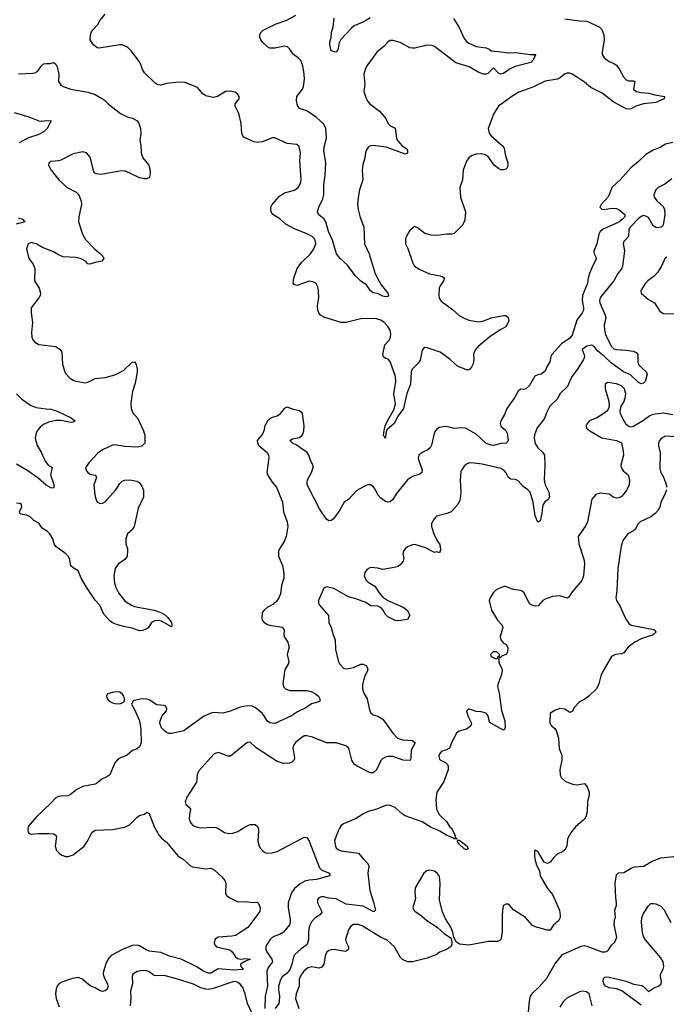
# Model space of a CAD drawing. Header units: inches. Extents: x 1473912 to 1647258, y 640388 to 773423.
# Tile 171 of 256: x 1560855 to 1566116, y 668584 to 676594. Entities that reach past the tile are written whole.
import ezdxf

# ---------------------------------------------------------------- set-up
doc = ezdxf.new("R2010")
doc.units = ezdxf.units.IN
doc.header["$MEASUREMENT"] = 0
doc.layers.add('B5666', color=7, linetype='Continuous')
doc.layers.add('B5667', color=7, linetype='Continuous')

msp = doc.modelspace()

# ---------------------------------------------------------------- linework, layer by layer
at = {"layer": 'B5666', "color": 5}
for points, elevation in [([(1560922, 670000), (1560923.6, 669983.6), (1560932.2, 669972.2), (1560947.9, 669967.9), (1561010, 669974.3), (1561092.5, 669972.5), (1561130, 669970.8), (1561143.5, 669963.5), (1561154.8, 669950), (1561143, 669870), (1561155.2, 669835.2), (1561178.8, 669810), (1561198.3, 669798.3), (1561230, 669786.4), (1561250, 669785.3), (1561290, 669800.3), (1561378.9, 669870), (1561408, 669910), (1561437, 669970), (1561450, 669987.3), (1561469.2, 670000)], 820), ([(1561965.5, 670000), (1561990, 669957.4), (1562010, 669934.3), (1562050, 669903.1), (1562144.9, 669790), (1562184.2, 669764.2), (1562244.9, 669710), (1562262, 669702), (1562370, 669686.7), (1562410.2, 669690.2), (1562438.4, 669678.4), (1562500.4, 669620.4), (1562525.3, 669590), (1562531.5, 669570), (1562529.1, 669489.1), (1562538.4, 669470), (1562565.5, 669450), (1562630, 669417.8), (1562690, 669420.3), (1562750, 669412.7), (1562790, 669414.8), (1562796, 669410), (1562812, 669370), (1562810, 669339), (1562710.2, 669209.8), (1562610, 669144.8), (1562581.5, 669138.5), (1562470, 669129.8), (1562446.4, 669113.6), (1562438.8, 669090), (1562440.7, 669070), (1562457.6, 669050), (1562565.6, 669025.6), (1562584.9, 669010), (1562610, 668970.4), (1562630, 668955.8), (1562650, 668952), (1562696.7, 668956.7), (1562731, 668950), (1562686.8, 668933.2), (1562651, 668910), (1562654.8, 668890), (1562673.4, 668870), (1562670, 668866), (1562598.2, 668861.8), (1562470, 668871.2), (1562410, 668837.8), (1562390, 668836.8), (1562350, 668853), (1562290.3, 668890.3), (1562170, 668951.6), (1562075.3, 668975.3), (1562004.6, 669004.6), (1561910, 669016.2), (1561885.6, 669025.6), (1561830, 669058.7), (1561810, 669064.5), (1561770, 669060.8), (1561690.9, 669029.1), (1561598.6, 668981.4), (1561579.8, 668960.2), (1561559.6, 668920.4), (1561537.1, 668850), (1561535.5, 668830), (1561542.3, 668802.3), (1561570.1, 668750.1), (1561573.5, 668730), (1561568.9, 668710), (1561550, 668694.5), (1561530, 668688.4), (1561510, 668692.4), (1561470, 668718.7), (1561430, 668733), (1561361.6, 668790), (1561330, 668800.8), (1561285.6, 668794.4), (1561197.2, 668762.8), (1561173, 668750), (1561162.4, 668737.6), (1561151.3, 668708.7), (1561146.9, 668670), (1561153, 668630), (1561175.8, 668564.2)], 820), ([(1562491.7, 670000), (1562520.3, 669980.3), (1562553.5, 669973.5), (1562590, 669977.3), (1562630.7, 669989.3), (1562647.4, 670000)], 840), ([(1562798.4, 670000), (1562799.3, 669990), (1562793.7, 669910), (1562803.7, 669870), (1562814.9, 669850), (1562830, 669834.9), (1562850, 669818), (1562870, 669813.4), (1562910, 669815.5), (1562950, 669826.4), (1563150, 669933.7), (1563170, 669942.4), (1563190, 669942), (1563210, 669910.8), (1563294.2, 669694.2), (1563314.5, 669674.5), (1563374.8, 669650), (1563378, 669630), (1563270, 669600.3), (1563210, 669594.8), (1563175, 669585), (1563136.3, 669563.7), (1563090, 669525.1), (1563065.3, 669490), (1563040.3, 669410), (1563038.3, 669370), (1563056.1, 669270), (1563056.9, 669250), (1563051.3, 669230), (1563001.7, 669170), (1562970, 669150.7), (1562930, 669139), (1562910, 669126.8), (1562892.3, 669110), (1562865, 669070), (1562856.5, 669050), (1562856.8, 669030), (1562864.8, 669010), (1562906.6, 668950), (1562911.3, 668930), (1562876.7, 668883.3), (1562865.9, 668850), (1562870.4, 668730), (1562852, 668650), (1562850.8, 668550)], 840), ([(1563449.7, 670000), (1563422.6, 669930), (1563417.5, 669910), (1563423.2, 669870), (1563430, 669857.6), (1563450, 669840.3), (1563470, 669831.8), (1563612, 669812), (1563650, 669766), (1563688, 669730), (1563695.8, 669710), (1563687.2, 669650), (1563702.8, 669510), (1563734.2, 669414.2), (1563750, 669348.7), (1563739.9, 669340.1), (1563730, 669338.5), (1563650, 669381.7), (1563510, 669397.4), (1563430, 669442.9), (1563370, 669447.2), (1563330, 669458.8), (1563310, 669459.3), (1563290.2, 669449.8), (1563282.1, 669437.9), (1563277.8, 669430), (1563279.3, 669410), (1563308.8, 669350), (1563312.2, 669330), (1563295.5, 669310), (1563255.8, 669284.2), (1563230, 669253.6), (1563210.2, 669210), (1563204.2, 669170), (1563204.5, 669110), (1563197.9, 669082.1), (1563190, 669068.5), (1563144.2, 669035.8), (1563092.4, 668987.6), (1563082.6, 668970), (1563070, 668909.6), (1563054.8, 668870), (1563030, 668837.1), (1562990, 668806.9), (1562976.5, 668783.5), (1562961.4, 668730), (1562960.2, 668700.2), (1562968.8, 668648.8), (1562967.5, 668610), (1562962.3, 668590), (1562933, 668550)], 860), ([(1565356, 670000), (1565340.3, 669979.7), (1565313, 669930), (1565307.7, 669870), (1565290, 669839.5), (1565270, 669825.1), (1565231.7, 669808.3), (1565200.7, 669779.3), (1565170, 669739), (1565150, 669728.7), (1565120.9, 669740.9), (1565070, 669828), (1565050, 669838), (1565044.7, 669830), (1565044, 669790), (1565050, 669754), (1565062.8, 669710), (1565082.8, 669670), (1565088.5, 669630), (1565150, 669524.9), (1565190, 669478.4), (1565247.6, 669350), (1565253.2, 669306.8), (1565251.2, 669288.8), (1565238.2, 669261.8), (1565196.4, 669223.6), (1565170, 669186), (1565150, 669186), (1565050, 669214), (1565026.2, 669226.2), (1564970, 669289.6), (1564873.4, 669353.4), (1564840.7, 669390), (1564830, 669398), (1564810, 669399.6), (1564792.2, 669387.8), (1564785.7, 669370), (1564781.3, 669310), (1564781.3, 669170), (1564770, 669108), (1564746, 669094), (1564670, 669094.7), (1564510, 669065.1), (1564433.2, 669073.2), (1564408.9, 669088.9), (1564387.3, 669127.3), (1564379, 669170), (1564363.7, 669210), (1564318.3, 669278.3), (1564296.1, 669336.1), (1564269.7, 669430), (1564277.2, 669570), (1564270, 669624), (1564251.2, 669651.2), (1564230, 669666.6), (1564190, 669675.1), (1564167.3, 669670), (1564143.7, 669650), (1564073.1, 669530), (1564068.8, 669490), (1564074.9, 669445.1), (1564053.4, 669370), (1564060.7, 669350), (1564070, 669342), (1564123.9, 669303.9), (1564166.4, 669266.4), (1564250.4, 669210.4), (1564310, 669157.3), (1564363.6, 669123.6), (1564372, 669092), (1564371.6, 669071.6), (1564361, 669050), (1564326.8, 669030), (1564271.7, 669008.3), (1564247.7, 668990), (1564170, 668958.4), (1564050, 668929.8), (1564010, 668928.6), (1563970, 668948.7), (1563950, 668966.9), (1563905.3, 669050), (1563845.4, 669105.4), (1563790, 669130.5), (1563641.5, 669221.5), (1563610, 669232.8), (1563570, 669232.4), (1563550, 669219.7), (1563530.2, 669190), (1563506.4, 669110), (1563510.5, 669090), (1563530.4, 669050), (1563530, 669029.5), (1563505.7, 669014.3), (1563410, 669028.4), (1563390, 669027.4), (1563370, 669020.3), (1563352.7, 669007.3), (1563342.7, 668990), (1563329.5, 668910.5), (1563314.1, 668885.9), (1563290, 668876.8), (1563230, 668889.8), (1563200.4, 668879.6), (1563166.5, 668853.5), (1563150, 668832.4), (1563130, 668791.8), (1563128.3, 668730), (1563104.8, 668670), (1563098.3, 668630), (1563127.2, 668550)], 880), ([(1564377.5, 670000), (1564392.7, 669970), (1564400.7, 669940.7), (1564414, 669926), (1564391, 669929), (1564378.3, 669938.3), (1564330, 669955.8), (1564272.9, 669992.9), (1564255.9, 670000)], 860), ([(1564992.9, 668492.9), (1565001.5, 668610), (1565010.7, 668650), (1565030, 668677.1), (1565077.9, 668722.1), (1565143.9, 668796.1), (1565209.9, 668910.1), (1565270, 668989.1), (1565423, 669057), (1565450, 669060.9), (1565470, 669057.8), (1565590, 669010.2), (1565615.3, 669010), (1565630, 669014.4), (1565649.5, 669030), (1565670, 669064), (1565697.6, 669090), (1565712.6, 669130), (1565691.6, 669230), (1565695.6, 669270), (1565703.6, 669290), (1565697.7, 669350), (1565710.7, 669389.3), (1565711.7, 669410), (1565704.2, 669450), (1565700.6, 669570), (1565710, 669636), (1565725.9, 669654.1), (1565770, 669656.4), (1565828.8, 669691.2), (1565857.6, 669702.4), (1565931.6, 669708.4), (1565994.9, 669745.1), (1566070, 669776.5), (1566230, 669792)], 880), ([(1565910, 668575.8), (1565754.5, 668694.5), (1565710, 668708.8), (1565650, 668719.1), (1565622, 668730), (1565606.3, 668750), (1565603, 668770), (1565605.7, 668794.3), (1565616.6, 668803.4), (1565630, 668807), (1565650, 668805.3), (1565790, 668773.1), (1565848.1, 668748.1), (1565915.5, 668735.5), (1565930, 668727.6), (1565970, 668687.3), (1566019.8, 668720.2), (1566051.6, 668730), (1566074.3, 668750), (1566076.4, 668770), (1566068, 668810), (1566069.7, 668830), (1566091, 668869), (1566096.3, 668890), (1566089.2, 668929.2), (1566070, 668962.6), (1565947.2, 669107.2), (1565930, 669136.2), (1565921, 669170), (1565914.2, 669250), (1565916.8, 669290), (1565930, 669322.4), (1565970, 669386), (1565990, 669402.8), (1566010, 669404.9), (1566030, 669400.5), (1566070, 669381.6), (1566095.3, 669355.3), (1566153.4, 669250)], 860), ([(1562746.2, 668510), (1562709.9, 668590), (1562689.3, 668670), (1562670, 668721.7), (1562650, 668748.7), (1562630, 668762.4), (1562610, 668768.4), (1562590, 668767.6), (1562428.3, 668711.7), (1562395, 668705), (1562370, 668706), (1562330, 668718.5), (1562270, 668747.6), (1562130, 668791.6), (1562030, 668817.1), (1561970, 668814.6), (1561950, 668818.8), (1561908.9, 668848.9), (1561890, 668856.5), (1561850, 668858.8), (1561810, 668850.9), (1561777.1, 668830), (1561770.3, 668810), (1561773.7, 668750), (1561757.8, 668690), (1561760.8, 668630), (1561754.9, 668570)], 840), ([(1565512.4, 668570), (1565489, 668669), (1565466.2, 668686.2), (1565431, 668691), (1565410, 668686.5), (1565307.6, 668632.4), (1565275.5, 668604.5), (1565250, 668560.4)], 880)]:
    msp.add_lwpolyline(points, dxfattribs=dict(at, elevation=elevation))
at = {"layer": 'B5666', "color": 5, "elevation": 860}
msp.add_lwpolyline([(1564490, 669841.2), (1564470, 669849.6), (1564426.6, 669890), (1564415.3, 669910), (1564421.2, 669918.8), (1564430, 669918.8), (1564450, 669906.8), (1564496.3, 669870), (1564504.7, 669850)], close=True, dxfattribs=at)
at = {"layer": 'B5667', "color": 5}
for points, elevation in [([(1565290, 676601.7), (1565410, 676584.9), (1565470, 676581.7), (1565570, 676535.5), (1565590, 676514.8), (1565606.7, 676470), (1565610.2, 676430), (1565592.6, 676330), (1565594.9, 676310), (1565610, 676284.2), (1565650, 676252.7), (1565690, 676238.4), (1565710, 676223), (1565735.5, 676190), (1565767.3, 676130), (1565790, 676104.9), (1565810, 676095.5), (1565850, 676097.1), (1565860.7, 676090), (1565847.9, 676030), (1565870, 676010.2), (1565910, 676001.3), (1565970, 675997.6), (1566022.8, 675982.8), (1566101, 675970), (1566099.5, 675950), (1566030, 675921), (1565930, 675909.1), (1565867.3, 675890), (1565830, 675869.6), (1565810, 675866), (1565790.2, 675869.8), (1565690, 675923.6), (1565595.2, 675995.2), (1565502.4, 676042.4), (1565450, 676085.9), (1565385.8, 676130), (1565348.6, 676151.4), (1565330, 676158.7), (1565310, 676159.9), (1565288.1, 676151.9), (1565255, 676125), (1565230, 676111.5), (1565130, 676095), (1565030, 676044.5), (1564914.9, 676005.1), (1564850, 675964.4), (1564750, 675889.7), (1564712.9, 675830), (1564666, 675710), (1564675.5, 675670), (1564690.4, 675650), (1564779.3, 675570), (1564795.5, 675550), (1564807.2, 675487.2), (1564827.3, 675430), (1564827.3, 675410), (1564821, 675390), (1564810, 675379), (1564790, 675372.7), (1564770, 675372.7), (1564750, 675382.7), (1564716, 675410), (1564662.7, 675482.7), (1564638, 675498), (1564603.3, 675503.3), (1564570, 675500.5), (1564537.3, 675490), (1564510, 675471.6), (1564490, 675442.7), (1564462, 675370), (1564458.4, 675290), (1564437.1, 675230), (1564442.4, 675150), (1564483.1, 675030), (1564477, 674963), (1564458.4, 674921.6), (1564390, 674855.3), (1564370, 674849), (1564330, 674849.3), (1564250, 674838), (1564202, 674842), (1564150, 674854), (1564090, 674904), (1564068.3, 674911.7), (1564030, 674878), (1564010, 674848), (1563994.8, 674810), (1563994.8, 674770), (1564012.7, 674732.7), (1564050, 674621), (1564068.2, 674590), (1564110, 674562), (1564190, 674526), (1564288.9, 674508.9), (1564310, 674490.6), (1564303.7, 674470), (1564275.3, 674430), (1564267.2, 674410), (1564264.4, 674355.6), (1564269, 674329), (1564283.7, 674303.7), (1564376.6, 674236.6), (1564430, 674187), (1564470, 674164.9), (1564510, 674150.4), (1564590, 674136), (1564630, 674144.6), (1564691.1, 674168.9), (1564790, 674187.6), (1564810, 674186.5), (1564830.1, 674170.1), (1564834.8, 674150), (1564830.1, 674130), (1564810, 674094.8), (1564770, 674075), (1564683.7, 674016.2), (1564585, 673935), (1564566.3, 673913.7), (1564552.9, 673890), (1564548, 673870), (1564549.6, 673830), (1564544.5, 673795.5), (1564532.1, 673767.9), (1564516.5, 673750), (1564510, 673745.4), (1564490, 673744.5), (1564416.4, 673776.4), (1564358.5, 673830), (1564277.2, 673890), (1564170, 673923.2), (1564150, 673926.2), (1564140.6, 673919.4), (1564130, 673905.1), (1564114.5, 673825.5), (1564098.7, 673801.3), (1564049.4, 673750.6), (1564040.1, 673730), (1564033.7, 673630), (1564005.8, 673554.2), (1563976.6, 673430), (1563934.8, 673370), (1563902.7, 673310), (1563842.2, 673257.8), (1563832.8, 673230), (1563830, 673188.7), (1563824.1, 673204.1), (1563815.3, 673210), (1563816.4, 673236.4), (1563829.8, 673289.8), (1563847.1, 673330), (1563900.3, 673419.7), (1563911.7, 673470), (1563898.8, 673550), (1563915.7, 673650), (1563912.6, 673690), (1563870, 673812.3), (1563851.9, 673831.9), (1563830, 673837.6), (1563814.5, 673850), (1563809.8, 673869.8), (1563826.6, 673950), (1563863.1, 673990), (1563873.3, 674010), (1563874.9, 674034.9), (1563868.4, 674068.4), (1563850, 674099.3), (1563819.3, 674130), (1563792.7, 674150), (1563750, 674162.4), (1563630, 674161.4), (1563510, 674130.9), (1563470.3, 674129.7), (1563337, 674170), (1563303.5, 674190), (1563287.8, 674210), (1563280.7, 674230), (1563279.4, 674270), (1563288.2, 674330), (1563286.9, 674386.9), (1563280.8, 674420.8), (1563267.7, 674447.7), (1563241.2, 674461.2), (1563210, 674465.6), (1563112.9, 674432.9), (1563090, 674438.4), (1563081.3, 674450), (1563086.2, 674490), (1563111.6, 674570), (1563150, 674621.6), (1563220.7, 674690), (1563248.9, 674730), (1563263.5, 674770), (1563263.1, 674790), (1563254.7, 674810), (1563235.1, 674830), (1563206.1, 674846.1), (1563090, 674893.4), (1563020.5, 674930), (1562973, 674973), (1562915.8, 675010), (1562901.7, 675030), (1562897.7, 675050), (1562899.7, 675070), (1562908.7, 675090), (1562970, 675157.3), (1563010, 675185.8), (1563091.6, 675208.4), (1563119.7, 675230), (1563139.6, 675260.4), (1563145, 675290), (1563134.7, 675445.3), (1563139.1, 675510), (1563130, 675561.2), (1563110, 675578), (1563030, 675586), (1562930, 675632.9), (1562910, 675631.7), (1562830, 675599.2), (1562790, 675594.7), (1562761.5, 675601.5), (1562679.7, 675639.7), (1562669.8, 675649.8), (1562662.6, 675670), (1562656.8, 675750), (1562638.7, 675830), (1562609.2, 675890), (1562609, 675910), (1562642, 675950), (1562642, 675970), (1562628, 675990), (1562604.7, 676004.7), (1562570, 676014), (1562530, 676009.3), (1562464.7, 675970), (1562430, 675962), (1562370, 675974), (1562344.5, 675990), (1562302, 676042), (1562202.2, 676082.2), (1562150, 676086.4), (1562050, 676075.1), (1562002.7, 676062.7), (1561983.2, 676063.2), (1561957.5, 676077.5), (1561870, 676160.5), (1561853.7, 676190), (1561842, 676230), (1561831.1, 676250), (1561760.9, 676340.9), (1561731.2, 676371.2), (1561690, 676388.9), (1561670, 676389.8), (1561502.5, 676362.5), (1561486, 676366), (1561456, 676390), (1561429.4, 676430), (1561432, 676470), (1561438, 676490), (1561450, 676510.8), (1561490, 676556), (1561510, 676591), (1561550, 676638)], 780), ([(1564383.4, 676603.4), (1564430.8, 676530.8), (1564470, 676440.4), (1564490, 676417), (1564510, 676402.3), (1564570, 676376.9), (1564650, 676364.2), (1564674.4, 676354.4), (1564690, 676342), (1564716.8, 676336.8), (1564750, 676336.5), (1564830, 676325.3), (1564890, 676326.4), (1565010, 676310.4), (1565054, 676310), (1565043.6, 676296.4), (1565044.7, 676290), (1565034, 676270), (1565013.5, 676246.5), (1564886.6, 676213.4), (1564845.3, 676194.7), (1564790, 676156.2), (1564770, 676151.6), (1564750, 676158.4), (1564710, 676202.7), (1564662.6, 676157.4), (1564650, 676151.1), (1564630, 676152), (1564590, 676163.5), (1564511.1, 676211.1), (1564404.3, 676244.3), (1564230, 676376.5), (1564210, 676383.7), (1564170, 676386.4), (1564070, 676361.3), (1564050, 676361.3), (1564030, 676366.3), (1563950, 676408.2), (1563890, 676425.6), (1563870, 676423.6), (1563850.6, 676410), (1563821, 676379), (1563760.5, 676330), (1563680.2, 676219.8), (1563664.9, 676190), (1563656.1, 676150), (1563664.2, 676070), (1563656, 676010), (1563670, 675961.3), (1563687.5, 675927.5), (1563703.2, 675910), (1563781.6, 675850), (1563817.3, 675810), (1563834, 675790), (1563851, 675751), (1563871.1, 675731.1), (1563910, 675711.3), (1563921, 675630), (1563930, 675612), (1563966.8, 675566.8), (1564003.6, 675543.6), (1564011, 675530), (1564010, 675508), (1563990, 675501.2), (1563837.8, 675557.8), (1563730, 675569.8), (1563710, 675567.6), (1563690, 675555.8), (1563673.4, 675530), (1563667.7, 675512.3), (1563662.4, 675470), (1563645.7, 675414.3), (1563641.8, 675370), (1563647.9, 675292.1), (1563619.6, 675210), (1563608, 675148), (1563604.4, 675090), (1563609, 675049), (1563624.8, 674984.8), (1563655.5, 674910), (1563659.3, 674770), (1563698.4, 674690), (1563747, 674527), (1563796.1, 674436.1), (1563850.7, 674370), (1563854.8, 674350), (1563850, 674342), (1563830, 674339), (1563810, 674344), (1563765.6, 674365.6), (1563730, 674373.2), (1563710, 674389.3), (1563675.9, 674435.9), (1563630, 674466), (1563586, 674510), (1563518.7, 674598.7), (1563461.6, 674650), (1563433.3, 674690), (1563399.3, 674799.3), (1563368, 674870), (1563344.7, 674950), (1563331, 674971), (1563287.6, 675010), (1563278.7, 675030), (1563289.6, 675070), (1563322.8, 675137.2), (1563329.8, 675170), (1563329, 675250), (1563340.2, 675330), (1563345, 675430), (1563330.4, 675530.4), (1563334.4, 675570), (1563350.4, 675630), (1563346.8, 675710), (1563330, 675744.2), (1563270, 675798.4), (1563190, 675852.1), (1563132.5, 675872.5), (1563114.9, 675894.9), (1563106.2, 675933.8), (1563109.8, 675970), (1563155.7, 676030), (1563162.9, 676050), (1563171, 676109), (1563169.9, 676149.9), (1563159.6, 676219.6), (1563141.8, 676261.8), (1563122.2, 676282.2), (1563083.6, 676310), (1563050, 676358), (1563033.4, 676373.4), (1563010, 676377.7), (1562930, 676361.4), (1562890, 676363), (1562870, 676374.5), (1562830, 676412), (1562816.9, 676430), (1562809.8, 676449.8), (1562809.7, 676470), (1562816.3, 676490), (1562835.1, 676510), (1562940.8, 676559.2), (1563029.8, 676590.2), (1563102.7, 676630)], 760), ([(1563706, 676610), (1563676, 676590), (1563641, 676570), (1563576.4, 676543.6), (1563554, 676526), (1563467.5, 676432.5), (1563454.6, 676405.4), (1563442.8, 676350), (1563431, 676330), (1563390, 676342), (1563379.5, 676390), (1563379.6, 676410), (1563389.7, 676450), (1563392.3, 676490), (1563404.8, 676535.2), (1563413.3, 676606.7)], 740), ([(1560846.4, 676153.6), (1560962, 676158), (1560978.3, 676161.7), (1561004.1, 676175.9), (1561030, 676214.8), (1561050, 676234.8), (1561070, 676238.8), (1561103.1, 676236.9), (1561130, 676244.7), (1561139.8, 676239.8), (1561150, 676232), (1561161, 676210), (1561174, 676150), (1561171, 676090), (1561190, 676062.8), (1561210, 676050.8), (1561272, 676030), (1561410, 676004.9), (1561470, 675986.3), (1561542, 675942), (1561574.8, 675910), (1561676, 675830), (1561730, 675803), (1561773.8, 675793.8), (1561810.6, 675770), (1561825.5, 675750), (1561838, 675710), (1561840.4, 675670), (1561833, 675610), (1561840.7, 675570), (1561842.4, 675510), (1561858.4, 675470), (1561904.9, 675410), (1561916.5, 675370), (1561917.6, 675342.4), (1561910.3, 675309.7), (1561890, 675300.7), (1561870, 675299.7), (1561830, 675308.5), (1561710, 675363.5), (1561670, 675362.2), (1561515.9, 675335.9), (1561480.1, 675340.1), (1561466.2, 675346.2), (1561458.4, 675358.4), (1561430, 675476), (1561399.3, 675510), (1561370, 675518.4), (1561290, 675503.7), (1561190, 675451.5), (1561170, 675445.6), (1561110, 675441.2), (1561091.3, 675430), (1561090.8, 675410), (1561110.5, 675370), (1561174, 675290), (1561240.7, 675230), (1561314.8, 675190), (1561335.5, 675170), (1561356.7, 675116.7), (1561359.3, 675090), (1561337.3, 674990), (1561334, 674950), (1561365.3, 674850), (1561390, 674806), (1561466.4, 674726.4), (1561512.7, 674690), (1561530.5, 674670), (1561539.1, 674650), (1561524.7, 674630), (1561470, 674619.5), (1561424.8, 674604.8), (1561410, 674609.2), (1561389.6, 674630), (1561351.4, 674651.4), (1561310, 674659.3), (1561210, 674665.3), (1561170, 674680.9), (1561130, 674704.4), (1561040.1, 674740.1), (1560990, 674769.3), (1560950, 674781.2), (1560924.7, 674770), (1560910.8, 674730), (1560931, 674650), (1560964.9, 674604.9), (1560977.3, 674570), (1560975.5, 674470), (1561014.4, 674410), (1561025.3, 674370), (1561022, 674350), (1561012.2, 674330), (1560948.9, 674250), (1560947.6, 674210), (1560960.4, 674130), (1560952.4, 674050), (1560955.5, 674010), (1560963, 673990), (1560977.3, 673970), (1561010, 673950.5), (1561150, 673934.9), (1561186, 673910), (1561197.4, 673890), (1561203.7, 673790), (1561222.4, 673730), (1561234.4, 673710), (1561261.6, 673681.6), (1561290, 673661.3), (1561312.8, 673652.8), (1561390, 673639.6), (1561410, 673644.4), (1561470, 673674), (1561550, 673683.7), (1561630, 673705.3), (1561700.9, 673739.1), (1561770, 673806.8), (1561790, 673810.7), (1561802.8, 673790), (1561810, 673754), (1561810, 673726), (1561795.8, 673635.8), (1561774, 673570), (1561765.1, 673514.9), (1561760.2, 673470), (1561762.3, 673430), (1561776, 673396), (1561816.4, 673350), (1561863.1, 673250), (1561874, 673210), (1561872.7, 673150), (1561850, 673124.7), (1561810, 673115.1), (1561710, 673120.7), (1561630, 673135.1), (1561610, 673131.8), (1561530, 673095.1), (1561492.2, 673067.8), (1561418.8, 672990), (1561390.9, 672949.1), (1561395.5, 672930), (1561409.3, 672909.3), (1561430, 672897.6), (1561468.4, 672888.4), (1561477.6, 672877.6), (1561480.5, 672870), (1561457.8, 672810), (1561467.1, 672727.1), (1561474.8, 672694.8), (1561486.7, 672670), (1561510, 672657), (1561530, 672660.3), (1561550, 672672), (1561568, 672690), (1561636.9, 672770), (1561670, 672820.7), (1561690, 672839.1), (1561710, 672847.3), (1561750, 672851), (1561810, 672838.8), (1561830, 672826), (1561850, 672798), (1561863.4, 672763.4), (1561861.3, 672710), (1561819.9, 672620.1), (1561786.4, 672470), (1561772.9, 672447.1), (1561733, 672410), (1561718, 672370), (1561718, 672330), (1561731.9, 672291.9), (1561733.7, 672273.7), (1561728.5, 672230), (1561710, 672203.6), (1561655.8, 672164.2), (1561632.6, 672130), (1561621.8, 672070), (1561627.7, 672010), (1561639.8, 671970), (1561658.9, 671930), (1561709.1, 671869.1), (1561730, 671852.4), (1561764.4, 671830), (1561790, 671819.7), (1561950, 671789.5), (1562003.1, 671770), (1562040.3, 671750), (1562060.3, 671730), (1562090.3, 671690), (1562094, 671670), (1562090, 671655.3), (1562010, 671700.5), (1561990, 671706.3), (1561955.8, 671704.2), (1561926.8, 671690), (1561902.8, 671650), (1561890, 671639.3), (1561855.1, 671624.9), (1561830, 671623), (1561770, 671645.1), (1561713.4, 671653.4), (1561652.2, 671672.2), (1561610, 671688.2), (1561590, 671702.4), (1561538.7, 671758.7), (1561506, 671830), (1561470.5, 671870.5), (1561398.1, 671978.1), (1561356.1, 672050), (1561332, 672110), (1561290, 672134.5), (1561272.3, 672150), (1561259.7, 672210), (1561249.7, 672229.7), (1561229.8, 672249.8), (1561148.7, 672308.7), (1561136.3, 672330), (1561124.2, 672370), (1561101.1, 672410), (1561082.4, 672430), (1561038.4, 672458.4), (1561010, 672497), (1560970, 672520.9), (1560939.3, 672550), (1560910, 672562.6), (1560868, 672570), (1560857.2, 672577.2), (1560852.7, 672590), (1560871.8, 672631.8), (1560869, 672650), (1560856.9, 672656.9), (1560830, 672662)], 780), ([(1560810, 675840.4), (1560930, 675804.9), (1561011.9, 675771.9), (1561030, 675768.4), (1561073.5, 675773.5), (1561111.3, 675770), (1561079, 675710), (1561055.5, 675684.5), (1561010, 675660.7), (1560927.2, 675632.8), (1560850, 675591.2)], 760), ([(1566170, 675596.1), (1566110, 675581.3), (1566066.5, 675553.5), (1566010, 675532), (1565950, 675498), (1565890, 675439.7), (1565828.2, 675390), (1565739.3, 675290), (1565672, 675228), (1565644.8, 675155.2), (1565586, 675090), (1565575.5, 675070), (1565590, 675053.4), (1565610, 675049.1), (1565670, 675061.5), (1565710, 675059), (1565730, 675049), (1565778, 675010), (1565777.3, 674990), (1565760.2, 674970), (1565730, 674947.8), (1565601.7, 674890), (1565579, 674870), (1565567.9, 674850), (1565551.6, 674770), (1565526.3, 674710), (1565528.8, 674690), (1565548.9, 674650), (1565514, 674590), (1565490, 674529.6), (1565479.2, 674490), (1565475.7, 674450), (1565433.5, 674350), (1565431.1, 674310), (1565441.9, 674250), (1565441.2, 674230), (1565431.8, 674208.2), (1565388.3, 674150), (1565350, 674028.4), (1565330, 674002.5), (1565262.9, 673957.1), (1565184.7, 673870), (1565175.9, 673850), (1565168.9, 673811.1), (1565144, 673770), (1565130, 673735.3), (1565098, 673710), (1565070, 673703.6), (1565047.3, 673692.7), (1565002.2, 673617.8), (1564972.7, 673590), (1564950, 673586), (1564930, 673589.5), (1564910, 673572), (1564881.6, 673518.4), (1564819.2, 673430), (1564798.3, 673381.7), (1564768.7, 673330), (1564763.2, 673310), (1564770, 673287.9), (1564810.8, 673250.8), (1564822.4, 673230), (1564828.9, 673170), (1564813, 673150), (1564770, 673145), (1564710.8, 673130), (1564690, 673131.9), (1564648.5, 673148.5), (1564570, 673221.1), (1564481.2, 673270), (1564450, 673274.3), (1564390, 673268.4), (1564350, 673280.4), (1564315.6, 673284.4), (1564270, 673275.1), (1564250, 673263.6), (1564230, 673239.3), (1564206.8, 673133.2), (1564194.4, 673110), (1564169.3, 673090.7), (1564130, 673072.9), (1564102.9, 673050), (1564096.9, 673023.1), (1564129.1, 672930), (1564125.7, 672910), (1564110, 672898), (1564050, 672878.7), (1564011.6, 672850), (1563920.6, 672739.4), (1563890, 672689.6), (1563870, 672671.5), (1563850, 672669.6), (1563830, 672675.1), (1563790, 672704.7), (1563768.3, 672728.3), (1563749.7, 672770), (1563730, 672796.9), (1563710, 672809.7), (1563690, 672810.9), (1563670, 672805.7), (1563597.3, 672762.7), (1563530, 672691.8), (1563496.3, 672670), (1563458.2, 672601.8), (1563407.3, 672532.7), (1563390, 672518.7), (1563370, 672517.8), (1563350, 672530.9), (1563295.5, 672615.5), (1563194.8, 672810), (1563192.9, 672830), (1563198, 672850), (1563230.6, 672910), (1563243.1, 672950), (1563239.7, 672970), (1563220.5, 673010), (1563207.8, 673050), (1563190, 673077), (1563144.4, 673104.4), (1563110, 673131.8), (1563074, 673150), (1563053.2, 673170), (1563075.6, 673184.4), (1563130, 673194.9), (1563150, 673208.9), (1563157.9, 673222.1), (1563167.1, 673250), (1563170.6, 673290), (1563156.8, 673390), (1563150, 673399.7), (1563130, 673411.8), (1563082.4, 673422.4), (1563030, 673440.9), (1563007.9, 673432.1), (1562970, 673382), (1562950, 673368.7), (1562910, 673359), (1562892, 673350), (1562870, 673328.7), (1562850.8, 673290), (1562842.8, 673250), (1562833.2, 673226.8), (1562786.8, 673170), (1562790.8, 673150), (1562802, 673130), (1562870.3, 673070.3), (1562880.5, 673050), (1562883, 673030), (1562866.8, 672910), (1562870.7, 672890), (1562910, 672830.8), (1562943.8, 672790), (1562992.4, 672670), (1563000.5, 672590), (1563030.3, 672510), (1563037, 672470), (1563022.4, 672390), (1563006, 672350), (1562967.7, 672290), (1562962, 672270), (1562962, 672230), (1562993.9, 672153.9), (1563003.7, 672090), (1563003.1, 672050), (1562985.3, 671990), (1562976.7, 671923.3), (1562964.9, 671890), (1562942.3, 671857.7), (1562919.9, 671840.1), (1562867.5, 671812.5), (1562843, 671790), (1562828.4, 671770), (1562824.7, 671724.7), (1562828, 671710), (1562844, 671690), (1562870, 671674.4), (1562890, 671667.6), (1562990, 671652.9), (1563006.7, 671630), (1563003.1, 671590), (1563010.3, 671570), (1563037.4, 671530), (1563046.3, 671490), (1563032.2, 671430), (1563044.9, 671370), (1563038.9, 671350), (1563014, 671310), (1563008.8, 671290), (1562996.4, 671190), (1563004.8, 671164.8), (1563017.3, 671150), (1563050, 671137), (1563190, 671137.1), (1563227.9, 671127.9), (1563261.6, 671110), (1563284.9, 671090), (1563297, 671070), (1563296.3, 671050), (1563290, 671044.5), (1563230, 671026.9), (1563183.2, 670996.8), (1563116, 670964), (1563066.4, 670930), (1562930, 670867.6), (1562890, 670873.6), (1562870, 670886), (1562829.8, 670949.8), (1562770, 670999.7), (1562750, 671009.7), (1562707.8, 671012.2), (1562650, 671001.3), (1562574.8, 670970), (1562510, 670951.2), (1562430, 670956.9), (1562410, 670953), (1562350, 670924), (1562190, 670808.2), (1562090, 670787), (1562070, 670786.6), (1562050, 670794.5), (1562029.6, 670810), (1562010, 670833.2), (1561996.2, 670870), (1561997, 670890), (1562014.5, 670930), (1562050, 670972), (1562053.6, 670990), (1562041.2, 671010), (1562030, 671015.6), (1561970, 671020.7), (1561910, 671060.5), (1561890, 671067.3), (1561850.6, 671069.4), (1561785.8, 671054.2), (1561778, 671050), (1561765.4, 671025.4), (1561790, 670982), (1561830.6, 670890), (1561840.5, 670820.5), (1561842.4, 670710), (1561830, 670677.2), (1561810, 670662), (1561772.4, 670647.6), (1561728.8, 670611.2), (1561670, 670585.6), (1561649.1, 670570.9), (1561630, 670549.2), (1561588.5, 670450), (1561565.6, 670434.4), (1561523.7, 670416.3), (1561480.6, 670379.4), (1561470, 670373.5), (1561370, 670356.4), (1561320.5, 670330), (1561270, 670289.6), (1561250, 670280.5), (1561190, 670278.3), (1561170, 670274), (1561150, 670263), (1561110, 670219.7), (1560990, 670107), (1560940.4, 670050), (1560928.1, 670031.9), (1560921.1, 670010), (1560922, 670000)], 820), ([(1566160.3, 675299.7), (1566102.8, 675257.2), (1566050, 675229.7), (1566029.2, 675210.8), (1566014.3, 675170), (1566017.8, 675150), (1566039.8, 675119.8), (1566090, 675073.8), (1566101.7, 675050), (1566102.7, 675010), (1566090, 674923.7), (1566074, 674906), (1566050, 674901.2), (1566030, 674903.2), (1566010, 674917.6), (1565970, 674985.8), (1565950, 674997), (1565930, 675000.6), (1565910, 674993.6), (1565890, 674977.6), (1565824.6, 674910), (1565811.1, 674890), (1565808.4, 674830), (1565770.4, 674790), (1565765.3, 674770), (1565774.5, 674714.5), (1565760.1, 674590), (1565750, 674567.2), (1565720.8, 674530), (1565689.4, 674470.6), (1565591.4, 674350), (1565577.8, 674330), (1565571.4, 674310), (1565574.4, 674290), (1565619.3, 674190), (1565623.5, 674170), (1565610.8, 674110), (1565613.1, 674070), (1565621.6, 674030), (1565670, 673936.5), (1565690, 673916.9), (1565710, 673910.2), (1565786.8, 673906.8), (1565850, 673896.4), (1565870, 673887.3), (1565883, 673870), (1565884.4, 673810), (1565890.5, 673790), (1565918, 673758), (1565951, 673730), (1565961, 673710), (1565950.5, 673669.5), (1565942.8, 673650), (1565930, 673637.2), (1565910, 673632.7), (1565890, 673642.9), (1565824.8, 673704.8), (1565768.3, 673730), (1565670, 673801), (1565614.1, 673854.1), (1565558.3, 673898.3), (1565530, 673936.2), (1565510, 673947.3), (1565470, 673937), (1565430.8, 673910), (1565448.6, 673868.6), (1565450.2, 673850), (1565441.7, 673830), (1565393.7, 673750), (1565348.4, 673690), (1565312.7, 673610), (1565250.3, 673549.7), (1565230, 673509.6), (1565168.9, 673450), (1565138, 673390), (1565123.7, 673350), (1565065.6, 673274.4), (1565042.7, 673217.3), (1565040.7, 673190), (1565050, 673146), (1565070.9, 673110.9), (1565110, 673071.8), (1565125.3, 673050), (1565128.7, 672970), (1565122.6, 672850), (1565130.3, 672810), (1565158.8, 672750), (1565165.4, 672710), (1565154.3, 672690), (1565128.7, 672671.3), (1565113.4, 672650), (1565107.9, 672630), (1565104.4, 672575.6), (1565090, 672518), (1565070, 672506), (1565050, 672559), (1565032.1, 672670), (1565009.1, 672749.1), (1564990, 672769.7), (1564950, 672796.4), (1564910, 672841.7), (1564890, 672853.1), (1564850, 672856), (1564841.7, 672861.7), (1564830, 672871.3), (1564809.7, 672910), (1564793.5, 672930), (1564770, 672944), (1564618.6, 672978.6), (1564530, 672988.2), (1564510, 672986.3), (1564490, 672978.4), (1564470, 672960.7), (1564450.3, 672930), (1564445.5, 672914.5), (1564437.5, 672850), (1564444, 672750), (1564441.2, 672718.8), (1564434.9, 672685.1), (1564418.7, 672650), (1564366.8, 672590), (1564330, 672575.6), (1564245.2, 672554.8), (1564226.2, 672533.8), (1564204.7, 672495.3), (1564204.9, 672470), (1564224, 672410), (1564253.4, 672350), (1564270.4, 672330), (1564276.3, 672310), (1564278.5, 672281.5), (1564270, 672258), (1564250, 672264), (1564230, 672259.3), (1564158, 672298), (1564070, 672324.5), (1564050, 672322), (1564010, 672306), (1563990, 672289.2), (1563978, 672270), (1563973, 672250), (1563979.1, 672210), (1563976.3, 672190), (1563955.9, 672164.1), (1563933.2, 672146.8), (1563902.5, 672137.5), (1563810, 672122), (1563770, 672131.8), (1563710, 672137), (1563679, 672121), (1563662.8, 672097.2), (1563658, 672070), (1563670, 672038), (1563690, 672017.6), (1563744.9, 671984.9), (1563780.4, 671930), (1563810, 671896.4), (1563850, 671868.4), (1563973.7, 671813.7), (1564006.8, 671790), (1564030.6, 671750), (1564010, 671715.3), (1563937.5, 671702.5), (1563910, 671707.3), (1563850, 671737), (1563830, 671755.1), (1563811.2, 671790), (1563794.7, 671810), (1563770, 671823.5), (1563710, 671825.6), (1563670, 671851.6), (1563590, 671882.9), (1563530, 671898), (1563410, 671966), (1563350, 671979.3), (1563330.6, 671969.4), (1563286.8, 671870), (1563286, 671850), (1563294.8, 671830), (1563367.1, 671747.1), (1563370.3, 671690), (1563390.4, 671650), (1563404.9, 671590), (1563422, 671550), (1563425.3, 671470), (1563450.3, 671370), (1563461.1, 671350), (1563490, 671318.9), (1563510, 671314.3), (1563570, 671322.6), (1563630.5, 671350.5), (1563650.5, 671350.5), (1563677.1, 671337.1), (1563687.7, 671310), (1563683, 671290), (1563663.4, 671256.6), (1563654, 671230), (1563644.1, 671184.1), (1563643.8, 671150), (1563654.9, 671114.9), (1563683, 671070), (1563697.8, 670990), (1563710, 670957.3), (1563730, 670938.4), (1563770, 670927), (1563810, 670903.8), (1563890.2, 670790.2), (1563930.2, 670750.2), (1563970, 670734.9), (1564051.3, 670730), (1564073.4, 670710), (1564039.5, 670650), (1564038.7, 670590), (1564031.7, 670568.3), (1563975.3, 670570), (1563890, 670598.7), (1563850, 670598.7), (1563830, 670593.3), (1563810, 670584), (1563792, 670568), (1563758.2, 670490), (1563730, 670467.9), (1563710, 670466.2), (1563690, 670474.4), (1563600.5, 670520.5), (1563577.4, 670537.4), (1563556.4, 670570), (1563536.8, 670656.8), (1563529.6, 670670), (1563507.7, 670687.7), (1563430, 670709.7), (1563351.4, 670711.4), (1563238.2, 670758.2), (1563190, 670768.6), (1563170, 670766.9), (1563150, 670754.3), (1563102.9, 670717.1), (1563084.8, 670695.2), (1563077.2, 670670), (1563090.3, 670590), (1563087.1, 670572.9), (1563070, 670554), (1563050, 670544.2), (1563001.7, 670541.7), (1562950, 670559.7), (1562778, 670670), (1562730, 670715.1), (1562710, 670713), (1562690, 670700.5), (1562570, 670603), (1562550, 670603), (1562490, 670627.8), (1562470, 670631.5), (1562438.6, 670621.4), (1562310, 670479.3), (1562299.5, 670450), (1562294.4, 670390), (1562215.8, 670270), (1562200.5, 670230), (1562206.8, 670210), (1562230.6, 670190), (1562244.4, 670170), (1562236, 670124), (1562235.4, 670090), (1562244, 670064), (1562262.2, 670042.2), (1562290, 670027.3), (1562330, 670019.3), (1562424.2, 670024.2), (1562450, 670021.3), (1562472.9, 670012.9), (1562491.7, 670000)], 840), ([(1560842, 674982), (1560877.3, 674970), (1560897.3, 674950), (1560826.8, 674930)], 760), ([(1566119.1, 674660.9), (1566104, 674650), (1566076.4, 674590), (1566043.8, 674536.2), (1566019.5, 674510), (1565965.5, 674470), (1565946, 674450), (1565907.7, 674390), (1565910.7, 674370), (1565970, 674319.1), (1566018.8, 674290), (1566062.3, 674222.3), (1566090, 674204.4), (1566190, 674201.1)], 860), ([(1566170, 673378.1), (1566090, 673392.1), (1566010, 673382.5), (1565982.8, 673370), (1565930, 673332), (1565850, 673284.2), (1565830, 673279.6), (1565810, 673283.7), (1565790, 673301.2), (1565756.9, 673356.9), (1565744.2, 673390), (1565741.6, 673410), (1565749.5, 673450), (1565770, 673482), (1565782.3, 673517.7), (1565787.4, 673550), (1565775.8, 673590), (1565750, 673615.9), (1565710, 673631.2), (1565636.3, 673643.7), (1565617.3, 673630), (1565617, 673590), (1565648.5, 673490), (1565650.6, 673450), (1565644.9, 673430), (1565630.8, 673410), (1565608, 673390), (1565550, 673355.6), (1565490.2, 673329.8), (1565472.4, 673310), (1565463.8, 673290), (1565467.7, 673270), (1565492.4, 673250), (1565590, 673191.5), (1565710.5, 673170.5), (1565750, 673151), (1565765.1, 673085.1), (1565768.1, 673050), (1565744.7, 672970), (1565747.2, 672950), (1565764.9, 672924.9), (1565804.4, 672890), (1565815.3, 672850), (1565813.4, 672810), (1565794.6, 672770), (1565770, 672736.2), (1565750, 672714), (1565730, 672703.7), (1565710, 672700.9), (1565690, 672706), (1565650, 672735.1), (1565577.5, 672742.5), (1565542.8, 672730), (1565510, 672694), (1565474.3, 672510), (1565459.8, 672480.2), (1565397.4, 672390), (1565403.6, 672330), (1565445.8, 672205.8), (1565450.3, 672170), (1565442.6, 672070), (1565427.7, 672032.3), (1565350, 671940.5), (1565323.6, 671896.4), (1565310, 671888.6), (1565250, 671905.6), (1565190, 671901.5), (1565130, 671880.4), (1565112.1, 671867.9), (1565074, 671826), (1565050, 671822.4), (1565024, 671830), (1565002.8, 671842.8), (1564959.7, 671930), (1564943.7, 671943.7), (1564930, 671950.7), (1564870, 671958.4), (1564810, 671982.4), (1564797.5, 671982.5), (1564753, 671967), (1564730, 671953.6), (1564706.7, 671930), (1564682, 671890), (1564673.4, 671870), (1564694.4, 671790), (1564742.4, 671710), (1564778, 671670), (1564785.5, 671650), (1564764.5, 671575.5), (1564770.7, 671550), (1564790, 671522.8), (1564812, 671510), (1564825.4, 671485.4), (1564824.7, 671450), (1564812, 671430), (1564781, 671419), (1564766, 671406), (1564754, 671406), (1564752, 671370), (1564758, 671350), (1564781, 671310), (1564780.7, 671290), (1564770.5, 671250), (1564746.7, 671193.3), (1564743.2, 671170), (1564755.7, 671115.7), (1564775.2, 670975.2), (1564802.5, 670890), (1564804.9, 670835.1), (1564799.5, 670820.5), (1564790, 670812.7), (1564688, 670870), (1564678, 670878), (1564665.2, 670930), (1564650, 670952.7), (1564610, 670962.7), (1564570, 670965.2), (1564510, 670988.7), (1564491.3, 670968.7), (1564501, 670930), (1564532, 670870), (1564526, 670850), (1564490, 670821.2), (1564430, 670805.2), (1564410, 670789.2), (1564367.8, 670710), (1564351.5, 670668.5), (1564326.7, 670653.3), (1564290, 670643.5), (1564270, 670622.7), (1564264.8, 670604.8), (1564270, 670578.8), (1564278.8, 670570), (1564320.7, 670550), (1564335.6, 670535.6), (1564340.4, 670520.4), (1564340.3, 670490), (1564303.7, 670390), (1564248.4, 670310), (1564240.4, 670250), (1564246.2, 670170), (1564268.1, 670128.1), (1564327.2, 670070), (1564351.5, 670031.5), (1564372.4, 670010), (1564377.5, 670000)], 860), ([(1560828.2, 673550), (1560870.6, 673510), (1560910, 673480.4), (1560950, 673456.4), (1560990, 673440.3), (1561070, 673427), (1561110, 673425.3), (1561161, 673410), (1561270, 673358.4), (1561306, 673330), (1561290, 673320.9), (1561270, 673317.6), (1561193.3, 673333.3), (1561150, 673334.3), (1561090, 673318.9), (1561050, 673300.3), (1561021.1, 673278.9), (1560996.9, 673250), (1560989.1, 673230), (1560982.4, 673190), (1560998.8, 673130), (1561030, 673074.9), (1561061.7, 673001.7), (1561090, 672966), (1561118.8, 672950), (1561106.4, 672890), (1561131.8, 672811.8), (1561132.5, 672787.5), (1561130, 672783.7), (1561110, 672784.7), (1561070, 672806), (1561005.3, 672865.3), (1560922.7, 672922.7), (1560830, 672977.6)], 760), ([(1566190, 673201.5), (1566110, 673206), (1566076.3, 673190), (1566059.5, 673170), (1566053.1, 673150), (1566052.9, 673130), (1566064.6, 673070), (1566063.2, 672943.2), (1566070.3, 672910.3), (1566092.8, 672872.8), (1566110.5, 672829.5), (1566119.5, 672790)], 880), ([(1566116.4, 672770), (1566102.4, 672730), (1566072.2, 672670), (1566063.7, 672630), (1566052.4, 672607.6), (1566023.9, 672576.1), (1565990.5, 672550), (1565903.1, 672510), (1565885.3, 672490), (1565864.4, 672450), (1565850, 672436.9), (1565802.4, 672410), (1565763.4, 672356.6), (1565748.5, 672310), (1565722, 672130), (1565714, 671950), (1565706.2, 671890), (1565710.3, 671870), (1565740, 671820), (1565783.8, 671723.8), (1565810, 671681.1), (1565830, 671667.3), (1566013.4, 671633.4), (1566026.1, 671626.1), (1566031.1, 671610), (1566010, 671589), (1565910, 671555.8), (1565858.4, 671530), (1565804.9, 671490), (1565770, 671442), (1565750, 671434), (1565702, 671430), (1565670, 671412.7), (1565598, 671290), (1565583.8, 671256.2), (1565566.5, 671190), (1565548.7, 671150), (1565485.5, 671090), (1565453.1, 671066.9), (1565410, 671044.5), (1565370, 671000.7), (1565350, 670965.2), (1565330, 670958), (1565290, 670983.6), (1565250.6, 670989.4), (1565207.1, 670972.9), (1565171.3, 670948.7), (1565168.2, 670870), (1565182, 670850), (1565208.6, 670828.6), (1565219.3, 670810), (1565238, 670750), (1565243.7, 670663.7), (1565265.3, 670610), (1565265.3, 670570), (1565248.4, 670490), (1565252, 670450), (1565261.1, 670430), (1565295.2, 670395.2), (1565355.5, 670375.5), (1565390.6, 670369.4), (1565450, 670380.9), (1565473.1, 670353.1), (1565487.3, 670310), (1565488.3, 670290), (1565475.5, 670230), (1565472.2, 670150), (1565462.3, 670110), (1565450, 670089.6), (1565379.3, 670030), (1565356, 670000)], 880), ([(1564255.9, 670000), (1564202.4, 670022.4), (1564130, 670068.2), (1563990, 670117.8), (1563970, 670129.8), (1563910, 670185.1), (1563870, 670201.6), (1563850, 670205.1), (1563830, 670202), (1563761, 670170), (1563690, 670152.4), (1563648.1, 670131.9), (1563586.8, 670093.2), (1563490, 670051.2), (1563470, 670037.4), (1563453.6, 670010), (1563449.7, 670000)], 860), ([(1561469.2, 670000), (1561470, 670000.5), (1561610, 670006.9), (1561710, 670024.6), (1561750, 670044.4), (1561810, 670106), (1561830, 670120.4), (1561869.5, 670130.5), (1561890, 670146), (1561910, 670136), (1561948.3, 670030), (1561965.5, 670000)], 820), ([(1562647.4, 670000), (1562690, 670027.2), (1562730, 670046.4), (1562770, 670047.3), (1562790.5, 670030.5), (1562796.7, 670016.7), (1562798.4, 670000)], 840)]:
    msp.add_lwpolyline(points, dxfattribs=dict(at, elevation=elevation))
for points, elevation in [([(1564707.5, 671452.5), (1564684.7, 671430), (1564690, 671414), (1564730, 671394), (1564742, 671398), (1564746, 671410), (1564758, 671422), (1564758, 671430), (1564738, 671450)], 860), ([(1561632.8, 671127.2), (1561570, 671108.7), (1561562, 671090), (1561567.7, 671070), (1561582.8, 671050), (1561610, 671035.5), (1561630, 671030.5), (1561670, 671028.2), (1561699.3, 671040.7), (1561709, 671051), (1561709.2, 671070), (1561702.7, 671090), (1561689.2, 671110), (1561670, 671123.7)], 820)]:
    msp.add_lwpolyline(points, close=True, dxfattribs=dict(at, elevation=elevation))

doc.saveas('drawing.dxf')
